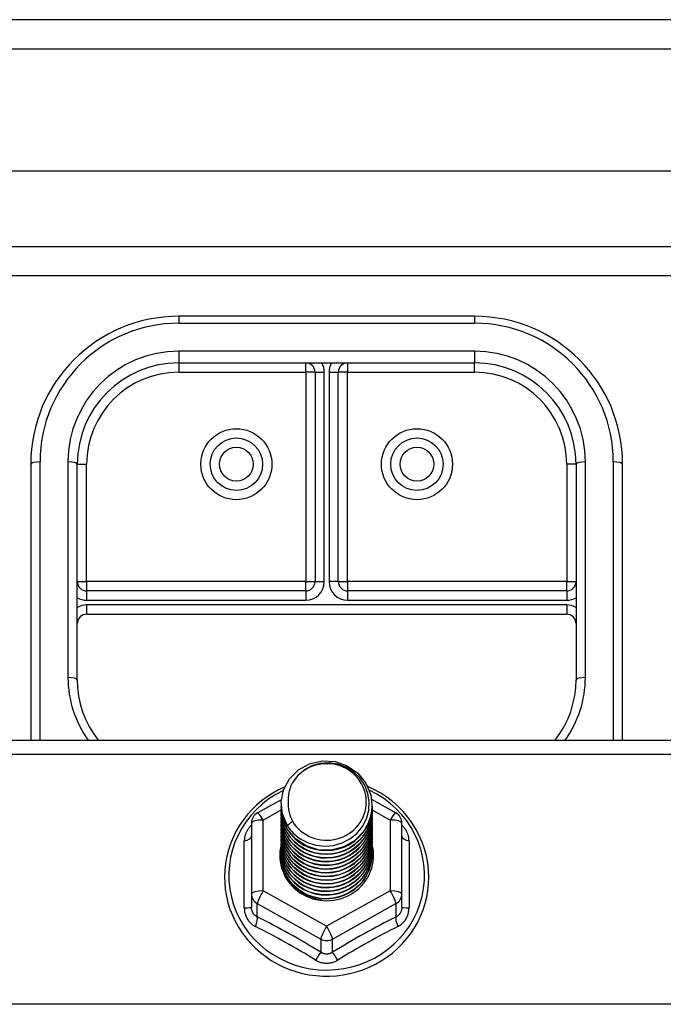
# Model space of a CAD drawing. Header units: inches. Extents: x 32 to 80, y 18.9 to 39.2.
# Tile 31 of 53: x 47.5 to 49.7, y 34.7 to 38.1. Entities that reach past the tile are written whole.
import ezdxf

# ---------------------------------------------------------------- set-up
doc = ezdxf.new("R2010")
doc.units = ezdxf.units.IN
doc.header["$MEASUREMENT"] = 0
doc.layers.add('Visible Edges(ANSI)', color=7, linetype='Continuous', lineweight=25)
doc.layers.add('Visible Tangent Edges(ANSI)', color=7, linetype='Continuous', lineweight=25)

msp = doc.modelspace()

# ---------------------------------------------------------------- linework, layer by layer
at = {"layer": 'Visible Edges(ANSI)'}
for p, q in [((79.9369, 38.0674), (32.1349, 38.0674)), ((79.3272, 37.5556), (32.7445, 37.5556)), ((79.1387, 37.2012), (32.933, 37.2012)), ((49.0359, 37.0644), (48.0359, 37.0644)), ((48.0359, 36.9069), (49.0359, 36.9069)), ((48.4965, 36.8755), (48.4965, 36.1673)), ((48.5753, 36.1673), (48.5753, 36.8755)), ((47.5359, 36.5644), (47.5359, 35.6309)), ((47.6934, 35.8352), (47.6934, 36.5644)), ((49.3784, 36.5644), (49.3784, 35.8352)), ((49.5359, 35.6309), (49.5359, 36.5644)), ((48.465, 36.1358), (47.7249, 36.1358)), ((49.3469, 36.1358), (48.6068, 36.1358)), ((47.7249, 36.0571), (49.3469, 36.0571)), ((42.5359, 35.6309), (78.5359, 35.6309)), ((48.3021, 35.3856), (48.3831, 35.4308)), ((48.6879, 35.4313), (48.7696, 35.3856)), ((48.3823, 35.4158), (48.3823, 35.4162)), ((48.3823, 35.4033), (48.3823, 35.4037)), ((48.3823, 35.3907), (48.3823, 35.3911)), ((48.6894, 35.4095), (48.6894, 35.41)), ((48.6894, 35.397), (48.6894, 35.3974)), ((48.3823, 35.3782), (48.3823, 35.3786)), ((48.3823, 35.3657), (48.3823, 35.3661)), ((48.6894, 35.3845), (48.6894, 35.3849)), ((48.6894, 35.3719), (48.6894, 35.3723)), ((48.6894, 35.3594), (48.6894, 35.3598)), ((48.2819, 35.3512), (48.2819, 35.1117)), ((48.3823, 35.3531), (48.3823, 35.3535)), ((48.3823, 35.3406), (48.3823, 35.341)), ((48.3823, 35.328), (48.3823, 35.3285)), ((48.6894, 35.3468), (48.6894, 35.3473)), ((48.6894, 35.3343), (48.6894, 35.3347)), ((48.7898, 35.1117), (48.7898, 35.3512)), ((48.3823, 35.3155), (48.3823, 35.3159)), ((48.3823, 35.303), (48.3823, 35.3034)), ((48.3823, 35.2904), (48.3823, 35.2908)), ((48.6894, 35.3218), (48.6894, 35.3222)), ((48.6894, 35.3092), (48.6894, 35.3096)), ((48.6894, 35.2967), (48.6894, 35.2971)), ((48.3823, 35.2779), (48.3823, 35.2783)), ((48.3823, 35.2653), (48.3823, 35.2658)), ((48.6894, 35.2842), (48.6894, 35.2846)), ((48.6894, 35.2716), (48.6894, 35.272)), ((48.6894, 35.2591), (48.6894, 35.2595)), ((48.3823, 35.2528), (48.3823, 35.2532)), ((48.3823, 35.2403), (48.3823, 35.2407)), ((48.6894, 35.2465), (48.6894, 35.2469)), ((48.2819, 35.1117), (48.2819, 35.0668)), ((48.5172, 35.0958), (48.5161, 35.0902)), ((48.7898, 35.0668), (48.7898, 35.1117))]:
    msp.add_line(p, q, dxfattribs=at)
at = {"layer": 'Visible Edges(ANSI)', "flags": 128}
for points in [[(47.6934, 35.8352), (47.6945, 35.8079), (47.6979, 35.7807), (47.7035, 35.7539), (47.7114, 35.7276), (47.7214, 35.702), (47.7335, 35.6772), (47.7477, 35.6535), (47.7637, 35.6309)], [(49.308, 35.6309), (49.3241, 35.6535), (49.3382, 35.6772), (49.3504, 35.702), (49.3604, 35.7276), (49.3682, 35.7539), (49.3739, 35.7807), (49.3773, 35.8079), (49.3784, 35.8352)], [(48.4032, 35.3425), (48.3868, 35.3811), (48.3825, 35.4225), (48.3906, 35.4635), (48.4104, 35.5006), (48.4404, 35.5307), (48.4781, 35.5514), (48.5206, 35.561), (48.5642, 35.5586), (48.6056, 35.5445), (48.6413, 35.5196), (48.6685, 35.4859), (48.6849, 35.4462), (48.6893, 35.4036), (48.6813, 35.3615), (48.6614, 35.3233), (48.6315, 35.292), (48.5938, 35.2701), (48.5514, 35.2593), (48.5077, 35.2605), (48.4663, 35.2735), (48.4306, 35.2972), (48.4034, 35.3297), (48.3869, 35.3683), (48.3825, 35.4097)], [(48.4219, 35.3178), (48.4446, 35.299), (48.4708, 35.2848), (48.4994, 35.276), (48.5292, 35.2727), (48.5592, 35.2753), (48.5881, 35.2837), (48.6146, 35.2974), (48.6379, 35.3161), (48.6567, 35.339), (48.6703, 35.3651), (48.6782, 35.3933), (48.6799, 35.4226), (48.6753, 35.4514), (48.6647, 35.4788), (48.6484, 35.5034), (48.6271, 35.5241), (48.6019, 35.54), (48.5737, 35.5503), (48.544, 35.5546), (48.5141, 35.5525), (48.4854, 35.5442), (48.4593, 35.5301), (48.4372, 35.5107), (48.42, 35.4871)], [(48.3944, 35.4732), (48.3737, 35.4634), (48.3537, 35.4522), (48.3345, 35.4397), (48.3162, 35.4261), (48.2989, 35.4112), (48.2826, 35.3953), (48.2675, 35.3783), (48.2535, 35.3604), (48.2408, 35.3416), (48.2295, 35.322), (48.2195, 35.3018), (48.211, 35.2809), (48.2039, 35.2595), (48.1983, 35.2377), (48.1942, 35.2156), (48.1917, 35.1932), (48.1907, 35.1707), (48.1913, 35.1483), (48.1935, 35.1259), (48.1972, 35.1037), (48.2024, 35.0818), (48.2091, 35.0603), (48.2173, 35.0393), (48.2269, 35.0188), (48.2379, 34.9991), (48.2503, 34.9801), (48.2639, 34.962), (48.2787, 34.9447), (48.2947, 34.9286), (48.3118, 34.9134), (48.3299, 34.8995), (48.3489, 34.8867), (48.3687, 34.8752), (48.3892, 34.865), (48.4105, 34.8562), (48.4322, 34.8488), (48.4545, 34.8428), (48.4771, 34.8382), (48.4999, 34.8351), (48.5229, 34.8336), (48.546, 34.8335), (48.569, 34.8349), (48.5919, 34.8378), (48.6145, 34.8421), (48.6368, 34.8479), (48.6586, 34.8552), (48.6799, 34.8639), (48.7006, 34.8739), (48.7205, 34.8852), (48.7396, 34.8978), (48.7578, 34.9116), (48.775, 34.9266), (48.7911, 34.9427), (48.8061, 34.9598), (48.8199, 34.9778), (48.8324, 34.9967), (48.8436, 35.0163), (48.8534, 35.0367), (48.8617, 35.0576), (48.8686, 35.0791), (48.8741, 35.101), (48.8779, 35.1231), (48.8803, 35.1455), (48.881, 35.168)], [(48.42, 35.4871), (48.4188, 35.4846), (48.4176, 35.4821), (48.4164, 35.4795), (48.4153, 35.4769), (48.4142, 35.4743), (48.4133, 35.4717), (48.4123, 35.469), (48.4115, 35.4663), (48.4107, 35.4636), (48.4099, 35.4609), (48.4092, 35.4582), (48.4086, 35.4554), (48.4081, 35.4527), (48.4076, 35.4499), (48.4071, 35.4472), (48.4068, 35.4444), (48.4065, 35.4416), (48.4062, 35.4388), (48.4061, 35.436), (48.4059, 35.4332), (48.4059, 35.4304), (48.4059, 35.4276), (48.406, 35.4248), (48.4062, 35.422)], [(48.881, 35.168), (48.8801, 35.1922), (48.8774, 35.2163), (48.8729, 35.2401), (48.8667, 35.2636), (48.8587, 35.2865), (48.849, 35.3088), (48.8376, 35.3304), (48.8247, 35.3511), (48.8103, 35.3709), (48.7945, 35.3896), (48.7773, 35.4071), (48.7589, 35.4234), (48.7393, 35.4383), (48.7187, 35.4518), (48.6971, 35.4639), (48.6747, 35.4744)], [(48.3823, 35.4158), (48.3824, 35.4113), (48.3826, 35.4069), (48.383, 35.4024), (48.3835, 35.3979), (48.3841, 35.3935), (48.3849, 35.3891), (48.3858, 35.3847), (48.3869, 35.3803), (48.3881, 35.376), (48.3895, 35.3717), (48.3909, 35.3675), (48.3926, 35.3633), (48.3943, 35.3591), (48.3962, 35.355), (48.3982, 35.351), (48.4004, 35.347), (48.4026, 35.3431), (48.405, 35.3393), (48.4075, 35.3355), (48.4102, 35.3318), (48.4129, 35.3282), (48.4158, 35.3246), (48.4188, 35.3212), (48.4219, 35.3178)], [(48.3823, 35.4033), (48.3837, 35.3842), (48.3876, 35.3654), (48.394, 35.3472), (48.4029, 35.3301), (48.4141, 35.3142), (48.4273, 35.2998), (48.4424, 35.2873), (48.4591, 35.2768), (48.4771, 35.2684), (48.4961, 35.2625), (48.5158, 35.2589), (48.5359, 35.2579), (48.5559, 35.2595), (48.5756, 35.2635), (48.5946, 35.27), (48.6127, 35.2789), (48.6294, 35.2899), (48.6445, 35.303), (48.6577, 35.3178), (48.6689, 35.3343), (48.6777, 35.3519), (48.6842, 35.3706), (48.6881, 35.3899), (48.6894, 35.4095)], [(48.3823, 35.3907), (48.3837, 35.3716), (48.3876, 35.3528), (48.394, 35.3347), (48.4029, 35.3175), (48.4141, 35.3017), (48.4273, 35.2873), (48.4424, 35.2748), (48.4591, 35.2642), (48.4771, 35.2559), (48.4961, 35.2499), (48.5158, 35.2464), (48.5359, 35.2454), (48.5559, 35.2469), (48.5756, 35.251), (48.5946, 35.2575), (48.6127, 35.2663), (48.6294, 35.2774), (48.6445, 35.2904), (48.6577, 35.3053), (48.6689, 35.3217), (48.6777, 35.3394), (48.6842, 35.3581), (48.6881, 35.3774), (48.6894, 35.397)], [(48.6893, 35.4035), (48.6888, 35.3833), (48.6854, 35.3634), (48.6794, 35.344), (48.6709, 35.3256), (48.6598, 35.3085), (48.6466, 35.293), (48.6314, 35.2793), (48.6144, 35.2677), (48.596, 35.2585), (48.5766, 35.2516), (48.5564, 35.2474), (48.5358, 35.2458), (48.5152, 35.2469), (48.4951, 35.2506), (48.4756, 35.2569), (48.4572, 35.2657), (48.4403, 35.2767), (48.4251, 35.2899), (48.4118, 35.3049), (48.4008, 35.3215), (48.3923, 35.3394), (48.3863, 35.3582), (48.383, 35.3776), (48.3825, 35.3972)], [(48.6893, 35.3909), (48.6888, 35.3708), (48.6854, 35.3508), (48.6794, 35.3315), (48.6709, 35.3131), (48.6598, 35.296), (48.6466, 35.2805), (48.6314, 35.2668), (48.6144, 35.2552), (48.596, 35.2459), (48.5766, 35.2391), (48.5564, 35.2349), (48.5358, 35.2333), (48.5152, 35.2343), (48.4951, 35.2381), (48.4756, 35.2444), (48.4572, 35.2531), (48.4403, 35.2642), (48.4251, 35.2774), (48.4118, 35.2924), (48.4008, 35.309), (48.3923, 35.3268), (48.3863, 35.3456), (48.383, 35.365), (48.3825, 35.3847)], [(48.4062, 35.422), (48.406, 35.4192), (48.406, 35.4164), (48.4059, 35.4136), (48.406, 35.4107), (48.4061, 35.4079), (48.4063, 35.4052), (48.4066, 35.4024), (48.4069, 35.3996), (48.4073, 35.3968), (48.4077, 35.394), (48.4082, 35.3913), (48.4088, 35.3885), (48.4094, 35.3858), (48.4101, 35.3831), (48.4109, 35.3804), (48.4117, 35.3777), (48.4126, 35.375), (48.4135, 35.3723), (48.4145, 35.3697), (48.4156, 35.3671), (48.4167, 35.3645), (48.4179, 35.3619), (48.4191, 35.3594), (48.4204, 35.3569)], [(48.3823, 35.3782), (48.3837, 35.3591), (48.3876, 35.3403), (48.394, 35.3222), (48.4029, 35.305), (48.4141, 35.2891), (48.4273, 35.2748), (48.4424, 35.2622), (48.4591, 35.2517), (48.4771, 35.2434), (48.4961, 35.2374), (48.5158, 35.2339), (48.5359, 35.2329), (48.5559, 35.2344), (48.5756, 35.2384), (48.5946, 35.2449), (48.6127, 35.2538), (48.6294, 35.2648), (48.6445, 35.2779), (48.6577, 35.2928), (48.6689, 35.3092), (48.6777, 35.3269), (48.6842, 35.3455), (48.6881, 35.3648), (48.6894, 35.3845)], [(48.3823, 35.3657), (48.3837, 35.3465), (48.3876, 35.3277), (48.394, 35.3096), (48.4029, 35.2925), (48.4141, 35.2766), (48.4273, 35.2622), (48.4424, 35.2497), (48.4591, 35.2392), (48.4771, 35.2308), (48.4961, 35.2249), (48.5158, 35.2213), (48.5359, 35.2203), (48.5559, 35.2218), (48.5756, 35.2259), (48.5946, 35.2324), (48.6127, 35.2413), (48.6294, 35.2523), (48.6445, 35.2654), (48.6577, 35.2802), (48.6689, 35.2966), (48.6777, 35.3143), (48.6842, 35.333), (48.6881, 35.3523), (48.6894, 35.3719)], [(48.3823, 35.3531), (48.3837, 35.334), (48.3876, 35.3152), (48.394, 35.2971), (48.4029, 35.2799), (48.4141, 35.264), (48.4273, 35.2497), (48.4424, 35.2372), (48.4591, 35.2266), (48.4771, 35.2183), (48.4961, 35.2123), (48.5158, 35.2088), (48.5359, 35.2078), (48.5559, 35.2093), (48.5756, 35.2134), (48.5946, 35.2199), (48.6127, 35.2287), (48.6294, 35.2398), (48.6445, 35.2528), (48.6577, 35.2677), (48.6689, 35.2841), (48.6777, 35.3018), (48.6842, 35.3204), (48.6881, 35.3397), (48.6894, 35.3594)], [(48.6893, 35.3784), (48.6888, 35.3582), (48.6854, 35.3383), (48.6794, 35.3189), (48.6709, 35.3006), (48.6598, 35.2835), (48.6466, 35.2679), (48.6314, 35.2543), (48.6144, 35.2427), (48.596, 35.2334), (48.5766, 35.2266), (48.5564, 35.2223), (48.5358, 35.2207), (48.5152, 35.2218), (48.4951, 35.2255), (48.4756, 35.2318), (48.4572, 35.2406), (48.4403, 35.2517), (48.4251, 35.2648), (48.4118, 35.2798), (48.4008, 35.2964), (48.3923, 35.3143), (48.3863, 35.3331), (48.383, 35.3525), (48.3825, 35.3721)], [(48.6893, 35.3659), (48.6888, 35.3457), (48.6854, 35.3257), (48.6794, 35.3064), (48.6709, 35.288), (48.6598, 35.2709), (48.6466, 35.2554), (48.6314, 35.2417), (48.6144, 35.2301), (48.596, 35.2208), (48.5766, 35.214), (48.5564, 35.2098), (48.5358, 35.2082), (48.5152, 35.2093), (48.4951, 35.213), (48.4756, 35.2193), (48.4572, 35.2281), (48.4403, 35.2391), (48.4251, 35.2523), (48.4118, 35.2673), (48.4008, 35.2839), (48.3923, 35.3017), (48.3863, 35.3205), (48.383, 35.3399), (48.3825, 35.3596)], [(48.4204, 35.3569), (48.4197, 35.3563), (48.419, 35.3557), (48.4182, 35.3551), (48.4175, 35.3545), (48.4168, 35.3539), (48.4161, 35.3533), (48.4154, 35.3527), (48.4147, 35.3521), (48.414, 35.3515), (48.4132, 35.3509), (48.4125, 35.3503), (48.4118, 35.3497), (48.4111, 35.3491), (48.4104, 35.3485), (48.4097, 35.3479), (48.409, 35.3473), (48.4082, 35.3467), (48.4075, 35.3461), (48.4068, 35.3455), (48.4061, 35.3449), (48.4054, 35.3443), (48.4047, 35.3437), (48.404, 35.3431), (48.4032, 35.3425)], [(48.3823, 35.3406), (48.3837, 35.3215), (48.3876, 35.3027), (48.394, 35.2845), (48.4029, 35.2674), (48.4141, 35.2515), (48.4273, 35.2372), (48.4424, 35.2246), (48.4591, 35.2141), (48.4771, 35.2058), (48.4961, 35.1998), (48.5158, 35.1962), (48.5359, 35.1952), (48.5559, 35.1968), (48.5756, 35.2008), (48.5946, 35.2073), (48.6127, 35.2162), (48.6294, 35.2272), (48.6445, 35.2403), (48.6577, 35.2552), (48.6689, 35.2716), (48.6777, 35.2892), (48.6842, 35.3079), (48.6881, 35.3272), (48.6894, 35.3468)], [(48.3823, 35.328), (48.3837, 35.3089), (48.3876, 35.2901), (48.394, 35.272), (48.4029, 35.2548), (48.4141, 35.239), (48.4273, 35.2246), (48.4424, 35.2121), (48.4591, 35.2015), (48.4771, 35.1932), (48.4961, 35.1872), (48.5158, 35.1837), (48.5359, 35.1827), (48.5559, 35.1842), (48.5756, 35.1883), (48.5946, 35.1948), (48.6127, 35.2036), (48.6294, 35.2147), (48.6445, 35.2278), (48.6577, 35.2426), (48.6689, 35.259), (48.6777, 35.2767), (48.6842, 35.2954), (48.6881, 35.3147), (48.6894, 35.3343)], [(48.6893, 35.3533), (48.6888, 35.3331), (48.6854, 35.3132), (48.6794, 35.2939), (48.6709, 35.2755), (48.6598, 35.2584), (48.6466, 35.2428), (48.6314, 35.2292), (48.6144, 35.2176), (48.596, 35.2083), (48.5766, 35.2015), (48.5564, 35.1972), (48.5358, 35.1956), (48.5152, 35.1967), (48.4951, 35.2005), (48.4756, 35.2068), (48.4572, 35.2155), (48.4403, 35.2266), (48.4251, 35.2398), (48.4118, 35.2548), (48.4008, 35.2713), (48.3923, 35.2892), (48.3863, 35.308), (48.383, 35.3274), (48.3825, 35.3471)], [(48.6893, 35.3408), (48.6888, 35.3206), (48.6854, 35.3007), (48.6794, 35.2813), (48.6709, 35.2629), (48.6598, 35.2458), (48.6466, 35.2303), (48.6314, 35.2166), (48.6144, 35.2051), (48.596, 35.1958), (48.5766, 35.1889), (48.5564, 35.1847), (48.5358, 35.1831), (48.5152, 35.1842), (48.4951, 35.1879), (48.4756, 35.1942), (48.4572, 35.203), (48.4403, 35.2141), (48.4251, 35.2272), (48.4118, 35.2422), (48.4008, 35.2588), (48.3923, 35.2767), (48.3863, 35.2955), (48.383, 35.3149), (48.3825, 35.3345)], [(48.6893, 35.3282), (48.6888, 35.3081), (48.6854, 35.2881), (48.6794, 35.2688), (48.6709, 35.2504), (48.6598, 35.2333), (48.6466, 35.2178), (48.6314, 35.2041), (48.6144, 35.1925), (48.596, 35.1832), (48.5766, 35.1764), (48.5564, 35.1722), (48.5358, 35.1706), (48.5152, 35.1716), (48.4951, 35.1754), (48.4756, 35.1817), (48.4572, 35.1905), (48.4403, 35.2015), (48.4251, 35.2147), (48.4118, 35.2297), (48.4008, 35.2463), (48.3923, 35.2641), (48.3863, 35.2829), (48.383, 35.3023), (48.3825, 35.322)], [(48.3823, 35.3155), (48.3837, 35.2964), (48.3876, 35.2776), (48.394, 35.2595), (48.4029, 35.2423), (48.4141, 35.2264), (48.4273, 35.2121), (48.4424, 35.1995), (48.4591, 35.189), (48.4771, 35.1807), (48.4961, 35.1747), (48.5158, 35.1712), (48.5359, 35.1702), (48.5559, 35.1717), (48.5756, 35.1757), (48.5946, 35.1822), (48.6127, 35.1911), (48.6294, 35.2021), (48.6445, 35.2152), (48.6577, 35.2301), (48.6689, 35.2465), (48.6777, 35.2642), (48.6842, 35.2828), (48.6881, 35.3021), (48.6894, 35.3218)], [(48.3823, 35.303), (48.3837, 35.2838), (48.3876, 35.2651), (48.394, 35.2469), (48.4029, 35.2298), (48.4141, 35.2139), (48.4273, 35.1995), (48.4424, 35.187), (48.4591, 35.1765), (48.4771, 35.1681), (48.4961, 35.1622), (48.5158, 35.1586), (48.5359, 35.1576), (48.5559, 35.1592), (48.5756, 35.1632), (48.5946, 35.1697), (48.6127, 35.1786), (48.6294, 35.1896), (48.6445, 35.2027), (48.6577, 35.2175), (48.6689, 35.2339), (48.6777, 35.2516), (48.6842, 35.2703), (48.6881, 35.2896), (48.6894, 35.3092)], [(48.3823, 35.2904), (48.3837, 35.2713), (48.3876, 35.2525), (48.394, 35.2344), (48.4029, 35.2172), (48.4141, 35.2013), (48.4273, 35.187), (48.4424, 35.1745), (48.4591, 35.1639), (48.4771, 35.1556), (48.4961, 35.1496), (48.5158, 35.1461), (48.5359, 35.1451), (48.5559, 35.1466), (48.5756, 35.1507), (48.5946, 35.1572), (48.6127, 35.166), (48.6294, 35.1771), (48.6445, 35.1901), (48.6577, 35.205), (48.6689, 35.2214), (48.6777, 35.2391), (48.6842, 35.2577), (48.6881, 35.2771), (48.6894, 35.2967)], [(48.6893, 35.3157), (48.6888, 35.2955), (48.6854, 35.2756), (48.6794, 35.2563), (48.6709, 35.2379), (48.6598, 35.2208), (48.6466, 35.2052), (48.6314, 35.1916), (48.6144, 35.18), (48.596, 35.1707), (48.5766, 35.1639), (48.5564, 35.1596), (48.5358, 35.158), (48.5152, 35.1591), (48.4951, 35.1628), (48.4756, 35.1691), (48.4572, 35.1779), (48.4403, 35.189), (48.4251, 35.2021), (48.4118, 35.2171), (48.4008, 35.2337), (48.3923, 35.2516), (48.3863, 35.2704), (48.383, 35.2898), (48.3825, 35.3094)], [(48.6893, 35.3032), (48.6888, 35.283), (48.6854, 35.263), (48.6794, 35.2437), (48.6709, 35.2253), (48.6598, 35.2082), (48.6466, 35.1927), (48.6314, 35.179), (48.6144, 35.1674), (48.596, 35.1582), (48.5766, 35.1513), (48.5564, 35.1471), (48.5358, 35.1455), (48.5152, 35.1466), (48.4951, 35.1503), (48.4756, 35.1566), (48.4572, 35.1654), (48.4403, 35.1764), (48.4251, 35.1896), (48.4118, 35.2046), (48.4008, 35.2212), (48.3923, 35.239), (48.3863, 35.2578), (48.383, 35.2772), (48.3825, 35.2969)], [(48.6893, 35.2906), (48.6888, 35.2704), (48.6854, 35.2505), (48.6794, 35.2312), (48.6709, 35.2128), (48.6598, 35.1957), (48.6466, 35.1802), (48.6314, 35.1665), (48.6144, 35.1549), (48.596, 35.1456), (48.5766, 35.1388), (48.5564, 35.1345), (48.5358, 35.133), (48.5152, 35.134), (48.4951, 35.1378), (48.4756, 35.1441), (48.4572, 35.1528), (48.4403, 35.1639), (48.4251, 35.1771), (48.4118, 35.1921), (48.4008, 35.2086), (48.3923, 35.2265), (48.3863, 35.2453), (48.383, 35.2647), (48.3825, 35.2844)], [(48.3823, 35.2779), (48.3837, 35.2588), (48.3876, 35.24), (48.394, 35.2218), (48.4029, 35.2047), (48.4141, 35.1888), (48.4273, 35.1745), (48.4424, 35.1619), (48.4591, 35.1514), (48.4771, 35.1431), (48.4961, 35.1371), (48.5158, 35.1336), (48.5359, 35.1325), (48.5559, 35.1341), (48.5756, 35.1381), (48.5946, 35.1446), (48.6127, 35.1535), (48.6294, 35.1645), (48.6445, 35.1776), (48.6577, 35.1925), (48.6689, 35.2089), (48.6777, 35.2266), (48.6842, 35.2452), (48.6881, 35.2645), (48.6894, 35.2842)], [(48.3823, 35.2653), (48.3837, 35.2462), (48.3876, 35.2274), (48.394, 35.2093), (48.4029, 35.1922), (48.4141, 35.1763), (48.4273, 35.1619), (48.4424, 35.1494), (48.4591, 35.1389), (48.4771, 35.1305), (48.4961, 35.1245), (48.5158, 35.121), (48.5359, 35.12), (48.5559, 35.1215), (48.5756, 35.1256), (48.5946, 35.1321), (48.6127, 35.1409), (48.6294, 35.152), (48.6445, 35.1651), (48.6577, 35.1799), (48.6689, 35.1963), (48.6777, 35.214), (48.6842, 35.2327), (48.6881, 35.252), (48.6894, 35.2716)], [(48.3823, 35.2528), (48.3837, 35.2337), (48.3876, 35.2149), (48.394, 35.1968), (48.4029, 35.1796), (48.4141, 35.1637), (48.4273, 35.1494), (48.4424, 35.1368), (48.4591, 35.1263), (48.4771, 35.118), (48.4961, 35.112), (48.5158, 35.1085), (48.5359, 35.1075), (48.5559, 35.109), (48.5756, 35.113), (48.5946, 35.1196), (48.6127, 35.1284), (48.6294, 35.1395), (48.6445, 35.1525), (48.6577, 35.1674), (48.6689, 35.1838), (48.6777, 35.2015), (48.6842, 35.2201), (48.6881, 35.2394), (48.6894, 35.2591)], [(48.6893, 35.2781), (48.6888, 35.2579), (48.6854, 35.238), (48.6794, 35.2186), (48.6709, 35.2003), (48.6598, 35.1831), (48.6466, 35.1676), (48.6314, 35.1539), (48.6144, 35.1424), (48.596, 35.1331), (48.5766, 35.1263), (48.5564, 35.122), (48.5358, 35.1204), (48.5152, 35.1215), (48.4951, 35.1252), (48.4756, 35.1315), (48.4572, 35.1403), (48.4403, 35.1514), (48.4251, 35.1645), (48.4118, 35.1795), (48.4008, 35.1961), (48.3923, 35.214), (48.3863, 35.2328), (48.383, 35.2522), (48.3825, 35.2718)], [(48.6893, 35.2656), (48.6888, 35.2454), (48.6854, 35.2254), (48.6794, 35.2061), (48.6709, 35.1877), (48.6598, 35.1706), (48.6466, 35.1551), (48.6314, 35.1414), (48.6144, 35.1298), (48.596, 35.1205), (48.5766, 35.1137), (48.5564, 35.1095), (48.5358, 35.1079), (48.5152, 35.109), (48.4951, 35.1127), (48.4756, 35.119), (48.4572, 35.1278), (48.4403, 35.1388), (48.4251, 35.152), (48.4118, 35.167), (48.4008, 35.1836), (48.3923, 35.2014), (48.3863, 35.2202), (48.383, 35.2396), (48.3825, 35.2593)], [(48.3823, 35.2403), (48.3837, 35.2212), (48.3876, 35.2024), (48.394, 35.1842), (48.4029, 35.1671), (48.4141, 35.1512), (48.4273, 35.1368), (48.4424, 35.1243), (48.4591, 35.1138), (48.4771, 35.1054), (48.4961, 35.0995), (48.5158, 35.0959), (48.5359, 35.0949), (48.5559, 35.0965), (48.5756, 35.1005), (48.5946, 35.107), (48.6127, 35.1159), (48.6294, 35.1269), (48.6445, 35.14), (48.6577, 35.1548), (48.6689, 35.1713), (48.6777, 35.1889), (48.6842, 35.2076), (48.6881, 35.2269), (48.6894, 35.2465)], [(48.6893, 35.253), (48.6888, 35.2328), (48.6854, 35.2129), (48.6794, 35.1936), (48.6709, 35.1752), (48.6598, 35.1581), (48.6466, 35.1425), (48.6314, 35.1289), (48.6144, 35.1173), (48.596, 35.108), (48.5766, 35.1012), (48.5564, 35.0969), (48.5358, 35.0953), (48.5152, 35.0964), (48.4951, 35.1001), (48.4756, 35.1065), (48.4572, 35.1152), (48.4403, 35.1263), (48.4251, 35.1394), (48.4118, 35.1545), (48.4008, 35.171), (48.3923, 35.1889), (48.3863, 35.2077), (48.383, 35.2271), (48.3825, 35.2467)], [(48.5161, 35.0902), (48.5092, 35.0913), (48.5024, 35.0927), (48.4956, 35.0944), (48.489, 35.0964), (48.4824, 35.0987), (48.4759, 35.1013), (48.4696, 35.1041), (48.4634, 35.1072), (48.4574, 35.1106), (48.4515, 35.1143), (48.4458, 35.1181), (48.4403, 35.1223), (48.435, 35.1266), (48.4299, 35.1312), (48.425, 35.136), (48.4204, 35.1411), (48.416, 35.1463), (48.4118, 35.1517), (48.4079, 35.1573), (48.4043, 35.1631), (48.401, 35.169), (48.3979, 35.175), (48.3952, 35.1812), (48.3927, 35.1874)]]:
    msp.add_lwpolyline(points, dxfattribs=at)
at = {"layer": 'Visible Edges(ANSI)'}
for centre in [(48.2308, 36.5644), (48.841, 36.5644)]:
    msp.add_circle(centre, 0.0886, dxfattribs=at)
for centre, radius, start, end in [((48.0359, 36.5644), 0.5, 90, 180), ((49.0359, 36.5644), 0.5, 0, 90), ((48.0359, 36.5644), 0.3425, 90, 180), ((48.465, 36.8755), 0.0315, 0, 90), ((48.6068, 36.8755), 0.0315, 90, 180), ((49.0359, 36.5644), 0.3425, 0, 90), ((47.7249, 36.1673), 0.0315, 180, 270), ((48.465, 36.1673), 0.0315, 270, 0), ((48.6068, 36.1673), 0.0315, 180, 270), ((49.3469, 36.1673), 0.0315, 270, 0), ((47.7249, 36.0256), 0.0315, 90, 180), ((49.3469, 36.0256), 0.0315, 0, 90), ((48.3213, 35.3512), 0.0394, 119.1745, 180), ((48.7505, 35.3512), 0.0394, 0, 60.8255)]:
    msp.add_arc(centre, radius, start, end, dxfattribs=at)
for centre, major_axis, start_param, end_param in [((48.5359, 35.4223), (0.1339, 0), 3.671471, 8.899926), ((48.5359, 35.4173), (0.1535, 0), 3.669461, 3.875388), ((48.5359, 35.2415), (-0.1585, 0), 6.033204, 9.676411)]:
    msp.add_ellipse(centre, major_axis=major_axis, ratio=0.966998, start_param=start_param, end_param=end_param, dxfattribs=at)
at = {"layer": 'Visible Tangent Edges(ANSI)'}
for p, q in [((32.1349, 37.9684), (79.9369, 37.9684)), ((32.803, 37.3002), (79.2687, 37.3002)), ((48.0359, 37.0644), (48.0359, 37.041)), ((49.0359, 37.0644), (49.0359, 37.041)), ((48.0359, 37.041), (49.0359, 37.041)), ((49.0359, 36.9465), (48.0359, 36.9465)), ((48.0359, 36.9465), (48.0359, 36.9069)), ((49.0359, 36.9465), (49.0359, 36.9069)), ((48.0359, 36.9069), (48.0359, 36.8755)), ((48.465, 36.8755), (48.465, 36.9069)), ((48.6068, 36.9069), (48.6068, 36.8755)), ((49.0359, 36.8755), (49.0359, 36.9069)), ((48.0359, 36.8755), (48.465, 36.8755)), ((48.465, 36.8755), (48.465, 36.1673)), ((48.4965, 36.8755), (48.465, 36.8755)), ((48.4965, 36.8755), (48.528, 36.8755)), ((48.528, 36.1673), (48.528, 36.8755)), ((48.5438, 36.8755), (48.5438, 36.1673)), ((48.5438, 36.8755), (48.5753, 36.8755)), ((48.6068, 36.8755), (48.5753, 36.8755)), ((48.6068, 36.8755), (49.0359, 36.8755)), ((48.6068, 36.1673), (48.6068, 36.8755)), ((47.5674, 35.6309), (47.5674, 36.5725)), ((47.6619, 36.5725), (47.6619, 35.8432)), ((47.6934, 36.5644), (47.7249, 36.5644)), ((47.7249, 36.1673), (47.7249, 36.5644)), ((49.3469, 36.5644), (49.3469, 36.1673)), ((49.3784, 36.5644), (49.3469, 36.5644)), ((49.4099, 35.8432), (49.4099, 36.5725)), ((49.5044, 36.5725), (49.5044, 35.6309)), ((47.6934, 36.1673), (47.7249, 36.1673)), ((48.465, 36.1673), (47.7249, 36.1673)), ((47.7249, 36.1673), (47.7249, 36.1358)), ((48.465, 36.1358), (48.465, 36.1673)), ((48.465, 36.1673), (48.4965, 36.1673)), ((48.4965, 36.1673), (48.528, 36.1673)), ((48.5753, 36.1673), (48.5438, 36.1673)), ((48.5753, 36.1673), (48.6068, 36.1673)), ((49.3469, 36.1673), (48.6068, 36.1673)), ((48.6068, 36.1673), (48.6068, 36.1358)), ((49.3469, 36.1673), (49.3784, 36.1673)), ((49.3469, 36.1358), (49.3469, 36.1673)), ((47.7249, 36.1358), (47.7249, 36.1043)), ((48.465, 36.1358), (48.465, 36.1043)), ((48.6068, 36.1358), (48.6068, 36.1043)), ((49.3469, 36.1358), (49.3469, 36.1043)), ((47.7249, 36.1043), (48.465, 36.1043)), ((48.6068, 36.1043), (49.3469, 36.1043)), ((47.7249, 36.0886), (47.7249, 36.0571)), ((49.3469, 36.0886), (47.7249, 36.0886)), ((49.3469, 36.0886), (49.3469, 36.0571)), ((42.5359, 35.5843), (78.5359, 35.5843)), ((48.3213, 35.3613), (48.3824, 35.3954)), ((48.6894, 35.3953), (48.7505, 35.3613)), ((48.3213, 35.1217), (48.3213, 35.3613)), ((48.7505, 35.3613), (48.7505, 35.1217)), ((48.2577, 35.0639), (48.2577, 35.2911)), ((48.8141, 35.2911), (48.8141, 35.0639)), ((48.5359, 35.0019), (48.3213, 35.1217)), ((48.7505, 35.1217), (48.5359, 35.0019)), ((48.3016, 35.0787), (48.5162, 34.9589)), ((48.3016, 35.0339), (48.3016, 35.0787)), ((48.5556, 34.9589), (48.7701, 35.0787)), ((48.7701, 35.0787), (48.7701, 35.0339)), ((48.5162, 34.9589), (48.5162, 34.9141)), ((48.5556, 34.9141), (48.5556, 34.9589)), ((78.5359, 34.7382), (42.5359, 34.7382))]:
    msp.add_line(p, q, dxfattribs=at)
at = {"layer": 'Visible Tangent Edges(ANSI)', "flags": 128}
for points in [[(48.2819, 35.3438), (48.2801, 35.342), (48.2783, 35.3401), (48.2765, 35.3382), (48.2748, 35.3363), (48.2732, 35.3343), (48.2717, 35.3323), (48.2702, 35.3302), (48.2688, 35.3281), (48.2675, 35.3259), (48.2662, 35.3237), (48.2651, 35.3215), (48.264, 35.3192), (48.263, 35.317), (48.2621, 35.3147), (48.2613, 35.3124), (48.2605, 35.31), (48.2599, 35.3077), (48.2593, 35.3053), (48.2588, 35.3029), (48.2584, 35.3006), (48.2581, 35.2982), (48.2579, 35.2958), (48.2578, 35.2935), (48.2577, 35.2911)], [(48.8141, 35.2911), (48.814, 35.2935), (48.8139, 35.2958), (48.8137, 35.2982), (48.8133, 35.3006), (48.813, 35.3029), (48.8125, 35.3053), (48.8119, 35.3077), (48.8112, 35.31), (48.8105, 35.3124), (48.8097, 35.3147), (48.8088, 35.317), (48.8078, 35.3192), (48.8067, 35.3215), (48.8055, 35.3237), (48.8043, 35.3259), (48.803, 35.3281), (48.8016, 35.3302), (48.8001, 35.3323), (48.7985, 35.3343), (48.7969, 35.3363), (48.7953, 35.3382), (48.7935, 35.3401), (48.7917, 35.342), (48.7898, 35.3438)], [(48.2577, 35.0639), (48.2578, 35.0607), (48.258, 35.0574), (48.2583, 35.0542), (48.2588, 35.0509), (48.2595, 35.0477), (48.2603, 35.0446), (48.2612, 35.0415), (48.2622, 35.0384), (48.2634, 35.0354), (48.2647, 35.0325), (48.2662, 35.0296), (48.2677, 35.0269), (48.2694, 35.0242), (48.2713, 35.0215), (48.2732, 35.019), (48.2752, 35.0166), (48.2774, 35.0143), (48.2797, 35.0121), (48.282, 35.01), (48.2845, 35.008), (48.287, 35.0062), (48.2896, 35.0044), (48.2923, 35.0028), (48.2951, 35.0014)], [(48.3016, 35.0339), (48.3002, 35.0346), (48.2988, 35.0353), (48.2974, 35.0362), (48.2961, 35.0371), (48.2948, 35.0381), (48.2935, 35.0392), (48.2923, 35.0403), (48.2912, 35.0415), (48.2901, 35.0427), (48.2891, 35.044), (48.2881, 35.0454), (48.2872, 35.0468), (48.2864, 35.0483), (48.2856, 35.0498), (48.2849, 35.0514), (48.2843, 35.053), (48.2838, 35.0546), (48.2833, 35.0563), (48.2829, 35.058), (48.2825, 35.0597), (48.2823, 35.0615), (48.2821, 35.0633), (48.282, 35.065), (48.2819, 35.0668)], [(48.7898, 35.0668), (48.7898, 35.065), (48.7897, 35.0633), (48.7895, 35.0615), (48.7892, 35.0597), (48.7889, 35.058), (48.7885, 35.0563), (48.788, 35.0546), (48.7875, 35.053), (48.7868, 35.0514), (48.7861, 35.0498), (48.7854, 35.0483), (48.7845, 35.0468), (48.7836, 35.0454), (48.7827, 35.044), (48.7817, 35.0427), (48.7806, 35.0415), (48.7794, 35.0403), (48.7783, 35.0392), (48.777, 35.0381), (48.7757, 35.0371), (48.7744, 35.0362), (48.773, 35.0353), (48.7716, 35.0346), (48.7701, 35.0339)], [(48.7767, 35.0014), (48.7795, 35.0028), (48.7821, 35.0044), (48.7848, 35.0062), (48.7873, 35.008), (48.7897, 35.01), (48.7921, 35.0121), (48.7944, 35.0143), (48.7965, 35.0166), (48.7986, 35.019), (48.8005, 35.0215), (48.8023, 35.0242), (48.804, 35.0269), (48.8056, 35.0296), (48.8071, 35.0325), (48.8084, 35.0354), (48.8096, 35.0384), (48.8106, 35.0415), (48.8115, 35.0446), (48.8123, 35.0477), (48.8129, 35.0509), (48.8134, 35.0542), (48.8138, 35.0574), (48.814, 35.0607), (48.8141, 35.0639)], [(48.5556, 34.9141), (48.5541, 34.9131), (48.5526, 34.9123), (48.551, 34.9115), (48.5494, 34.9108), (48.5478, 34.9101), (48.5461, 34.9096), (48.5445, 34.9091), (48.5428, 34.9087), (48.5411, 34.9084), (48.5394, 34.9082), (48.5376, 34.9081), (48.5359, 34.908), (48.5342, 34.9081), (48.5325, 34.9082), (48.5307, 34.9084), (48.529, 34.9087), (48.5273, 34.9091), (48.5257, 34.9096), (48.524, 34.9101), (48.5224, 34.9108), (48.5208, 34.9115), (48.5192, 34.9123), (48.5177, 34.9131), (48.5162, 34.9141)], [(48.4985, 34.8878), (48.5014, 34.8861), (48.5043, 34.8846), (48.5072, 34.8832), (48.5103, 34.882), (48.5134, 34.8808), (48.5165, 34.8799), (48.5197, 34.8791), (48.5229, 34.8784), (48.5261, 34.8779), (48.5294, 34.8775), (48.5326, 34.8773), (48.5359, 34.8772), (48.5392, 34.8773), (48.5425, 34.8775), (48.5457, 34.8779), (48.5489, 34.8784), (48.5521, 34.8791), (48.5553, 34.8799), (48.5584, 34.8809), (48.5615, 34.882), (48.5645, 34.8832), (48.5675, 34.8846), (48.5704, 34.8861), (48.5732, 34.8878)]]:
    msp.add_lwpolyline(points, dxfattribs=at)
at = {"layer": 'Visible Tangent Edges(ANSI)'}
for centre, radius in [((48.2308, 36.5644), 0.1201), ((48.841, 36.5644), 0.1201), ((48.2308, 36.5644), 0.0571), ((48.841, 36.5644), 0.0571)]:
    msp.add_circle(centre, radius, dxfattribs=at)
for centre, radius, start, end in [((48.0359, 36.5725), 0.4685, 90, 180), ((49.0359, 36.5725), 0.4685, 0, 90), ((48.0359, 36.5725), 0.374, 90, 180), ((49.0359, 36.5725), 0.374, 0, 90), ((48.465, 36.8755), 0.063, 0, 30), ((48.6068, 36.8755), 0.063, 150, 180), ((48.0359, 36.5644), 0.311, 90, 180), ((49.0359, 36.5644), 0.311, 0, 90), ((48.465, 36.1673), 0.063, 270, 0), ((48.6068, 36.1673), 0.063, 180, 270), ((47.7249, 36.1673), 0.063, 240, 270), ((49.3469, 36.1673), 0.063, 270, 300), ((47.7249, 36.0256), 0.063, 90, 120), ((49.3469, 36.0256), 0.063, 60, 90)]:
    msp.add_arc(centre, radius, start, end, dxfattribs=at)
for centre, major_axis, ratio, start_param, end_param in [((47.5674, 36.5644), (-0.0315, 0), 0.254784, 4.712389, 6.283185), ((47.6619, 36.5644), (0.0315, 0), 0.254784, 0, 1.570796), ((49.4099, 36.5644), (-0.0315, 0), 0.254784, 4.712389, 6.283185), ((49.5044, 36.5644), (0.0315, 0), 0.254784, 0, 1.570796), ((48.0477, 35.8432), (-0.3858, 0), 0.966998, 0, 0.605457), ((47.6619, 35.8352), (0.0315, 0), 0.254784, 0, 1.570796), ((49.0241, 35.8432), (0.3858, 0), 0.966998, 5.677729, 6.283185), ((49.4099, 35.8352), (-0.0315, 0), 0.254784, 4.712389, 6.283185), ((48.5359, 35.1739), (0.3308, 0), 0.966998, 2.028566, 7.403327), ((48.3213, 35.3512), (-0.0394, 0), 0.254784, 4.712389, 6.283185), ((48.3213, 35.3512), (-0.0192, 0.0344), 0.127392, 4.936728, 6.283185), ((48.7505, 35.3512), (0.0192, 0.0344), 0.127392, 0, 1.346458), ((48.7505, 35.3512), (0.0394, 0), 0.254784, 0, 1.570796), ((48.2426, 35.3064), (0.0394, 0), 0.420933, 5.107073, 6.283185), ((48.8292, 35.3064), (-0.0394, 0), 0.420933, 0, 1.176113), ((48.3213, 35.1117), (-0.0394, 0), 0.254784, 4.712389, 6.283185), ((48.3213, 35.1117), (-0.0394, 0), 0.966998, 0, 1.047198), ((48.3213, 35.1117), (-0.0192, -0.0344), 0.127392, 4.48805, 6.058847), ((48.7505, 35.1117), (0.0394, 0), 0.254784, 0, 1.570796), ((48.7505, 35.1117), (0.0192, -0.0344), 0.127392, 0.224339, 1.795135), ((48.7505, 35.1117), (0.0394, 0), 0.966998, 5.235988, 6.283185), ((48.2426, 35.0668), (0.0394, 0), 0.080687, 5.107073, 6.283185), ((48.8292, 35.0668), (-0.0394, 0), 0.080687, 0, 1.176113), ((48.2819, 35.0009), (0.0178, 0.0351), 0.295528, 4.874003, 6.050115), ((48.4089, 34.7974), (-0.6046, 0.361), 0.220649, 4.666525, 5.020223), ((48.6629, 34.7974), (-0.6046, -0.361), 0.220649, 4.404555, 4.758253), ((48.7898, 35.0009), (-0.0178, 0.0351), 0.295528, 0.23307, 1.409183), ((48.3968, 34.7771), (0.5734, -0.3423), 0.220649, 1.524932, 1.878631), ((48.5359, 34.9919), (-0.0192, -0.0344), 0.127392, 4.48805, 6.058847), ((48.5359, 34.9919), (0.0192, -0.0344), 0.127392, 0.224339, 1.795135), ((48.675, 34.7771), (0.5734, 0.3423), 0.220649, 1.262962, 1.61666), ((48.5359, 34.9919), (0.0394, 0), 0.966998, 4.18879, 5.235988), ((48.4965, 34.8811), (0.0205, 0.0336), 0.044718, 0.222707, 1.398819), ((48.5753, 34.8811), (-0.0205, 0.0336), 0.044718, 4.884366, 6.060479)]:
    msp.add_ellipse(centre, major_axis=major_axis, ratio=ratio, start_param=start_param, end_param=end_param, dxfattribs=at)

doc.saveas('drawing.dxf')
